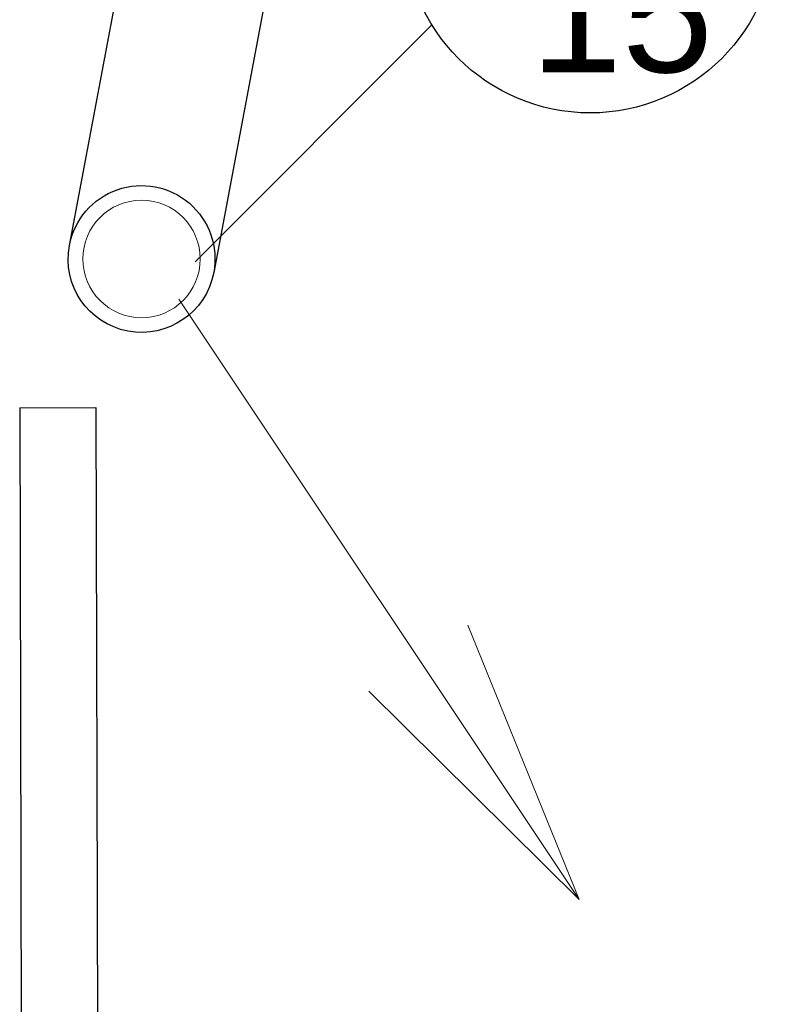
# Model space of a CAD drawing. Header units: millimetres. Extents: x -24674 to 2959, y -2688 to 20653.
# Tile 123 of 161: x -149 to 495, y 7390 to 8229. Entities that reach past the tile are written whole.
import ezdxf

# ---------------------------------------------------------------- set-up
doc = ezdxf.new("R2010")
doc.units = ezdxf.units.MM
doc.header["$MEASUREMENT"] = 0
for name, color, linetype in [('9._POHLED ZÁPADNÍ_1_Nové_3D prvky fasada stavajici', 7, 'Continuous'), ('9._POHLED ZÁPADNÍ_1_Nové_Konstrukce - krov', 7, 'Continuous'), ('9._POHLED ZÁPADNÍ_1_Nové_Popis', 7, 'Continuous'), ('9._POHLED ZÁPADNÍ_1_Popis', 7, 'Continuous'), ('9._POHLED ZÁPADNÍ_1_TZB - kanalizace', 7, 'Continuous')]:
    doc.layers.add(name, color=color, linetype=linetype)
doc.styles.add('GENEROVANÝ_STYL_1', font='txt')

msp = doc.modelspace()

# ---------------------------------------------------------------- linework, layer by layer
at = {"layer": '9._POHLED ZÁPADNÍ_1_Nové_3D prvky fasada stavajici', "color": 1, "linetype": 'Continuous', "lineweight": 25}
for p, q in [((-106.75, 8036.46), (-12.03, 8538.96)), ((-106.75, 8036.46), (-12.03, 8538.96)), ((110.8, 8515.81), (16.09, 8013.31)), ((110.8, 8515.81), (16.09, 8013.31))]:
    msp.add_line(p, q, dxfattribs=at)
at = {"layer": '9._POHLED ZÁPADNÍ_1_Nové_3D prvky fasada stavajici', "color": 1, "linetype": 'Continuous', "lineweight": 25, "flags": 128}
for points in [[(16.09, 8013.31, -1), (-106.75, 8036.46, -1)], [(-106.75, 8036.46, -1), (16.09, 8013.31, -1)], [(-106.75, 8036.46, -1), (16.09, 8013.31, -1)]]:
    msp.add_lwpolyline(points, format="xyb", close=True, dxfattribs=at)
at = {"layer": '9._POHLED ZÁPADNÍ_1_Nové_Konstrukce - krov', "color": 1, "linetype": 'Continuous', "lineweight": 25}
for p, q in [((-149.11, 7898.24), (-84.15, 7898.39)), ((-149.11, 7898.24), (-147.24, 7114.22)), ((-84.15, 7898.39), (-82.8, 7329.61))]:
    msp.add_line(p, q, dxfattribs=at)
at = {"layer": '9._POHLED ZÁPADNÍ_1_Nové_Popis', "color": 1, "linetype": 'Continuous', "lineweight": 25}
msp.add_line((201.96, 8224.1), (0.34, 8022.47), dxfattribs=at)
msp.add_circle((336.65, 8307.8), 158.58, dxfattribs=at)
at = {"layer": '9._POHLED ZÁPADNÍ_1_TZB - kanalizace', "color": 21, "linetype": 'Continuous', "lineweight": 13, "true_color": 0xff9955}
for p, q in [((-13.62, 7990.73), (327.39, 7479.68)), ((327.39, 7479.68), (232.39, 7713.24)), ((327.39, 7479.68), (148.19, 7657.06))]:
    msp.add_line(p, q, dxfattribs=at)
msp.add_circle((-45.33, 8024.89), 50, dxfattribs=at)

# ---------------------------------------------------------------- texts
at = {"layer": '9._POHLED ZÁPADNÍ_1_Popis', "color": 1, "linetype": 'Continuous', "lineweight": 25, "insert": (344.28, 8311.51), "char_height": 100, "attachment_point": 5, "line_spacing_factor": 0.940294, "style": 'GENEROVANÝ_STYL_1'}
msp.add_mtext('\\A1;{\\pqc;\\fArial|b0|i0|c238|p38;K\\P\\pqc;\\fArial|b0|i0|c238|p38; 1\\fArial|b0|i0|c238|p38;5}', dxfattribs=at)

doc.saveas('drawing.dxf')
